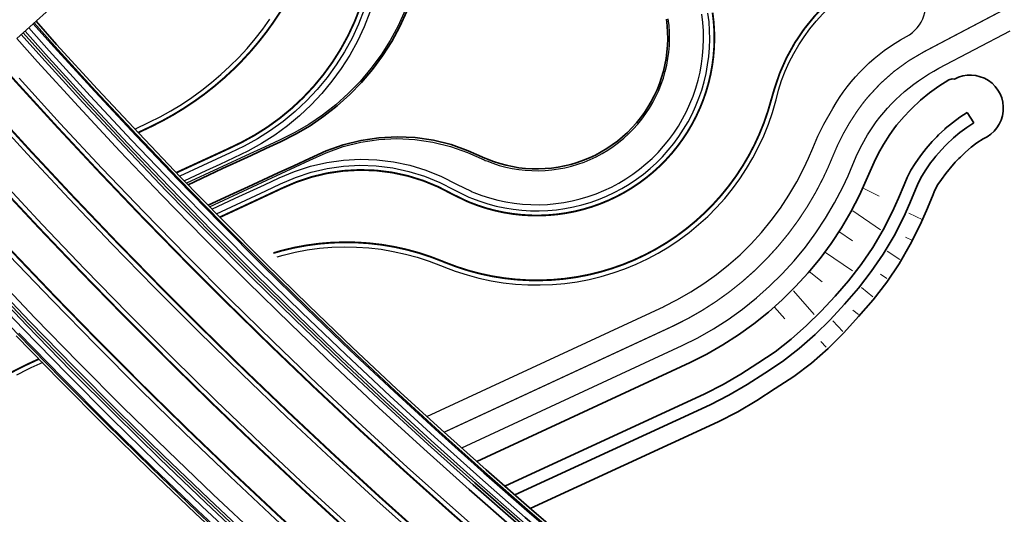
# Model space of a CAD drawing. Header units: metres. Extents: x 154839 to 161660, y 370737 to 378039.
# Tile 50 of 121: x 157340 to 157420, y 372642 to 372682. Entities that reach past the tile are written whole.
import ezdxf

# ---------------------------------------------------------------- set-up
doc = ezdxf.new("R2010")
doc.units = ezdxf.units.M
doc.linetypes.add('VW-3-3_STREEP', pattern=[6, 3, -3])
doc.linetypes.add('VW-FP2-1000', pattern=[3, 0.3, -2.7])
for name, color, linetype, lineweight in [('B-WE-GW-TALUDARCERING_WATER-G', 130, 'Continuous', 18), ('N-CO-BC-BETONVORM-G', 2, 'Continuous', 35), ('N-WE-BV-GELEIDECONSTRUCTIE_GELEIDERAIL_KUNSTWERK-G', 1, 'BV-GELEIDERAIL-K', 9), ('N-WE-BV-LEUNING-G', 1, 'BV-LEUNING', 9), ('N-WE-GW-GRONDWERK-G', 100, 'Continuous', 35), ('N-WE-GW-GRONDWERK_BERM-G', 100, 'Continuous', 35), ('N-WE-GW-WATERGANG-G', 130, 'Continuous', 35), ('N-WE-VH-VERHARDING_HALFVERHARDING_BERM-G', 252, 'Continuous', 35), ('N-WE-VH-VERHARDING_KANTVERHARDING-G', 210, 'Continuous', 30), ('N-WE-VW-MARKERING_LANGS_STREEP_30270_010-G', 7, 'VW-FP2-1000', 35), ('N-WE-VW-MARKERING_LANGS_STREEP_33_015-G', 7, 'VW-3-3_STREEP', 35), ('N-WE-VW-MARKERING_LANGS_STREEP_DOORGETROKKEN_015-G', 7, 'Continuous', 35), ('x-WE-SO-KLM-S-BS-Kritieke leidingen-001__nw ligging_waterleiding_wsdommel', 130, 'water', 35)]:
    doc.layers.add(name, color=color, linetype=linetype, lineweight=lineweight)
doc.linetypes.add('BV-GELEIDERAIL-K', pattern='A,2,-1,[170,NLCS.shx,S=0.5,R=0,X=0,Y=0],-1', length=4)
doc.linetypes.add('BV-LEUNING', pattern='A,1,[69,NLCS.shx,S=0.2,R=0,X=0,Y=0],1', length=2)
doc.linetypes.add('water', pattern='A,28,-5,[17,RTW.shx,S=1.25,R=0,X=0,Y=0],-5', length=38)

msp = doc.modelspace()

# ---------------------------------------------------------------- linework, layer by layer
at = {"layer": 'B-WE-GW-TALUDARCERING_WATER-G'}
for p, q in [((157408.697, 372668.301), (157409.938, 372667.692)), ((157407.799, 372666.497), (157410.059, 372664.955)), ((157413.463, 372665.755), (157412.335, 372666.307)), ((157406.663, 372664.833), (157407.793, 372664.062)), ((157412.645, 372664.087), (157412.082, 372664.363)), ((157405.527, 372663.169), (157407.775, 372661.635)), ((157411.609, 372662.547), (157410.596, 372663.238)), ((157404.274, 372661.592), (157405.321, 372660.744)), ((157410.562, 372661.013), (157410.055, 372661.358)), ((157409.439, 372659.535), (157408.508, 372660.288)), ((157403.006, 372660.026), (157404.672, 372658.102)), ((157401.482, 372658.707), (157402.315, 372657.745)), ((157408.271, 372658.091), (157407.805, 372658.468)), ((157407.002, 372656.74), (157406.201, 372657.581)), ((157405.656, 372655.459), (157405.226, 372655.912))]:
    msp.add_line(p, q, dxfattribs=at)
at = {"layer": 'N-CO-BC-BETONVORM-G', "flags": 128}
for points in [[(157341.723, 372681.836), (157343.386, 372679.972), (157346.687, 372676.355), (157350.029, 372672.776), (157353.41, 372669.233), (157356.831, 372665.728), (157360.29, 372662.262), (157363.787, 372658.834), (157367.322, 372655.445), (157370.895, 372652.095), (157374.505, 372648.786), (157378.151, 372645.517), (157381.833, 372642.288), (157385.551, 372639.101), (157389.305, 372635.955), (157393.092, 372632.851), (157396.915, 372629.79), (157400.771, 372626.771), (157404.66, 372623.795), (157408.582, 372620.862), (157412.536, 372617.973), (157416.523, 372615.129), (157420.54, 372612.329)], [(157341.126, 372681.303), (157342.792, 372679.436), (157346.099, 372675.813), (157349.447, 372672.226), (157352.835, 372668.677), (157356.261, 372665.166), (157359.727, 372661.693), (157363.23, 372658.259), (157366.772, 372654.864), (157370.351, 372651.509), (157373.967, 372648.193), (157377.62, 372644.918), (157381.309, 372641.684), (157385.034, 372638.491), (157388.794, 372635.339), (157392.589, 372632.23), (157396.418, 372629.163), (157400.281, 372626.138), (157404.177, 372623.157), (157408.106, 372620.219), (157412.068, 372617.325), (157416.062, 372614.475), (157420.086, 372611.67)], [(157341.499, 372681.636), (157343.163, 372679.771), (157346.467, 372676.152), (157349.811, 372672.57), (157353.194, 372669.025), (157356.617, 372665.517), (157360.078, 372662.048), (157363.578, 372658.618), (157367.116, 372655.227), (157370.691, 372651.875), (157374.303, 372648.564), (157377.952, 372645.292), (157381.637, 372642.062), (157385.357, 372638.872), (157389.113, 372635.724), (157392.904, 372632.618), (157396.728, 372629.555), (157400.587, 372626.533), (157404.479, 372623.556), (157408.404, 372620.621), (157412.361, 372617.73), (157416.35, 372614.884), (157420.37, 372612.081)], [(157340.529, 372680.77), (157342.198, 372678.9), (157345.512, 372675.27), (157348.865, 372671.677), (157352.259, 372668.122), (157355.692, 372664.604), (157359.163, 372661.125), (157362.673, 372657.685), (157366.222, 372654.284), (157369.807, 372650.922), (157373.43, 372647.601), (157377.09, 372644.32), (157380.785, 372641.079), (157384.517, 372637.881), (157388.284, 372634.723), (157392.085, 372631.608), (157395.921, 372628.535), (157399.791, 372625.505), (157403.695, 372622.519), (157407.631, 372619.575), (157411.6, 372616.676), (157415.6, 372613.821), (157419.633, 372611.011), (157423.696, 372608.245)], [(157340.678, 372680.903), (157342.346, 372679.034), (157345.659, 372675.406), (157349.011, 372671.815), (157352.403, 372668.261), (157355.834, 372664.745), (157359.304, 372661.267), (157362.813, 372657.828), (157366.359, 372654.429), (157369.943, 372651.069), (157373.564, 372647.749), (157377.222, 372644.469), (157380.916, 372641.231), (157384.646, 372638.033), (157388.411, 372634.877), (157392.211, 372631.764), (157396.045, 372628.692), (157399.914, 372625.664), (157403.815, 372622.678), (157407.75, 372619.736), (157411.717, 372616.838), (157415.716, 372613.985), (157419.746, 372611.176), (157423.807, 372608.411)], [(157337.739, 372661.175), (157341.25, 372657.497), (157344.801, 372653.858), (157348.393, 372650.258), (157352.025, 372646.699), (157355.696, 372643.18), (157359.405, 372639.702), (157363.153, 372636.266), (157366.939, 372632.871), (157370.763, 372629.519), (157374.624, 372626.21), (157378.521, 372622.943), (157382.454, 372619.72), (157386.423, 372616.541), (157390.426, 372613.406), (157394.465, 372610.316), (157398.537, 372607.271), (157402.643, 372604.272), (157406.782, 372601.318), (157410.954, 372598.41), (157415.158, 372595.549), (157419.393, 372592.735), (157423.659, 372589.968)], [(157337.157, 372660.626), (157340.674, 372656.941), (157344.232, 372653.296), (157347.83, 372649.69), (157351.468, 372646.124), (157355.145, 372642.599), (157358.861, 372639.115), (157362.616, 372635.673), (157366.409, 372632.273), (157370.239, 372628.915), (157374.106, 372625.599), (157378.01, 372622.327), (157381.95, 372619.099), (157385.926, 372615.914), (157389.937, 372612.774), (157393.982, 372609.678), (157398.062, 372606.628), (157402.175, 372603.623), (157406.321, 372600.664), (157410.5, 372597.752), (157414.711, 372594.885), (157418.954, 372592.066), (157423.228, 372589.295)], [(157337.594, 372661.038), (157341.106, 372657.358), (157344.659, 372653.717), (157348.252, 372650.116), (157351.885, 372646.555), (157355.558, 372643.035), (157359.269, 372639.555), (157363.019, 372636.118), (157366.807, 372632.722), (157370.632, 372629.368), (157374.494, 372626.057), (157378.393, 372622.789), (157382.328, 372619.565), (157386.298, 372616.384), (157390.304, 372613.248), (157394.344, 372610.157), (157398.418, 372607.11), (157402.526, 372604.11), (157406.667, 372601.155), (157410.841, 372598.246), (157415.046, 372595.383), (157419.283, 372592.568), (157423.551, 372589.8)], [(157340.099, 372656.386), (157343.663, 372652.734), (157347.267, 372649.122), (157350.911, 372645.55), (157354.595, 372642.019), (157358.317, 372638.529), (157362.079, 372635.08), (157365.878, 372631.674), (157369.715, 372628.31), (157373.589, 372624.989), (157377.5, 372621.711), (157381.447, 372618.477), (157385.429, 372615.287), (157389.447, 372612.141), (157393.499, 372609.04), (157397.586, 372605.985), (157401.707, 372602.975), (157405.86, 372600.01), (157410.046, 372597.093), (157414.265, 372594.222), (157418.515, 372591.398), (157422.796, 372588.621)], [(157340.315, 372656.594), (157343.876, 372652.944), (157347.478, 372649.335), (157351.12, 372645.765), (157354.801, 372642.236), (157358.521, 372638.749), (157362.28, 372635.303), (157366.077, 372631.899), (157369.911, 372628.537), (157373.783, 372625.218), (157377.691, 372621.942), (157381.635, 372618.71), (157385.615, 372615.522), (157389.631, 372612.378), (157393.68, 372609.28), (157397.764, 372606.226), (157401.882, 372603.218), (157406.033, 372600.256), (157410.217, 372597.34), (157414.432, 372594.471), (157418.68, 372591.648), (157422.958, 372588.874)]]:
    msp.add_lwpolyline(points, dxfattribs=at)
at = {"layer": 'N-WE-BV-GELEIDECONSTRUCTIE_GELEIDERAIL_KUNSTWERK-G', "flags": 128}
for points in [[(157340.827, 372681.036), (157342.495, 372679.168), (157345.806, 372675.541), (157349.156, 372671.952), (157352.547, 372668.4), (157355.976, 372664.885), (157359.445, 372661.409), (157362.952, 372657.972), (157366.497, 372654.574), (157370.079, 372651.215), (157373.699, 372647.897), (157377.355, 372644.619), (157381.047, 372641.382), (157384.775, 372638.186), (157388.539, 372635.031), (157392.337, 372631.919), (157396.17, 372628.849), (157400.036, 372625.822), (157403.936, 372622.838), (157407.869, 372619.897), (157411.834, 372617.001), (157415.831, 372614.148), (157419.86, 372611.34), (157423.919, 372608.577), (157428.009, 372605.86), (157432.129, 372603.188), (157436.278, 372600.562), (157440.457, 372597.982), (157444.663, 372595.449), (157448.898, 372592.962), (157453.16, 372590.523), (157457.448, 372588.131), (157461.763, 372585.788), (157466.104, 372583.492), (157470.47, 372581.245), (157474.861, 372579.046), (157479.276, 372576.896), (157483.715, 372574.795), (157488.176, 372572.744), (157492.66, 372570.743), (157497.167, 372568.791), (157501.694, 372566.89), (157506.242, 372565.039), (157510.811, 372563.239), (157515.399, 372561.489), (157520.007, 372559.791), (157524.635, 372558.143), (157529.288, 372556.54), (157533.964, 372554.978), (157538.661, 372553.45), (157543.377, 372551.953), (157548.11, 372550.481), (157552.859, 372549.03), (157557.622, 372547.593), (157562.397, 372546.165), (157567.183, 372544.742), (157571.976, 372543.319), (157576.77, 372541.896), (157581.566, 372540.47), (157586.362, 372539.042), (157591.158, 372537.611), (157595.954, 372536.176), (157600.75, 372534.734), (157605.499, 372533.306)], [(157328.815, 372670.316), (157330.544, 372668.38), (157333.975, 372664.621), (157337.448, 372660.901), (157340.962, 372657.219), (157344.517, 372653.577), (157348.112, 372649.974), (157351.746, 372646.411), (157355.42, 372642.89), (157359.133, 372639.409), (157362.885, 372635.969), (157366.674, 372632.572), (157370.501, 372629.217), (157374.365, 372625.904), (157378.265, 372622.635), (157382.202, 372619.409), (157386.174, 372616.228), (157390.181, 372613.09), (157394.223, 372609.997), (157398.299, 372606.95), (157402.409, 372603.947), (157406.552, 372600.991), (157410.727, 372598.081), (157414.934, 372595.217), (157419.173, 372592.401), (157423.443, 372589.631), (157427.744, 372586.91), (157432.074, 372584.236), (157436.434, 372581.61), (157440.823, 372579.033), (157445.24, 372576.505), (157449.685, 372574.027), (157454.158, 372571.598), (157458.657, 372569.218), (157463.182, 372566.889), (157467.732, 372564.61), (157472.308, 372562.382), (157476.908, 372560.205), (157481.533, 372558.079), (157486.18, 372556.005), (157490.85, 372553.982), (157495.543, 372552.011), (157500.257, 372550.093), (157504.992, 372548.227), (157509.747, 372546.414), (157514.523, 372544.654), (157519.315, 372542.947), (157524.117, 372541.293), (157528.926, 372539.686), (157533.738, 372538.121), (157538.554, 372536.593), (157543.369, 372535.095), (157548.183, 372533.623), (157552.994, 372532.172), (157557.8, 372530.735), (157562.6, 372529.308), (157567.393, 372527.885), (157572.185, 372526.462), (157576.975, 372525.038), (157581.763, 372523.613), (157586.549, 372522.185), (157591.333, 372520.753), (157596.114, 372519.316), (157600.846, 372517.893)]]:
    msp.add_lwpolyline(points, dxfattribs=at)
at = {"layer": 'N-WE-BV-LEUNING-G', "flags": 128}
for points in [[(157341.573, 372681.702), (157343.237, 372679.838), (157346.54, 372676.22), (157349.883, 372672.638), (157353.266, 372669.094), (157356.688, 372665.588), (157360.149, 372662.12), (157363.648, 372658.69), (157367.185, 372655.3), (157370.759, 372651.949), (157374.37, 372648.638), (157378.018, 372645.367), (157381.702, 372642.137), (157385.422, 372638.949), (157389.177, 372635.801), (157392.967, 372632.696), (157396.79, 372629.633), (157400.648, 372626.613), (157404.539, 372623.635), (157408.463, 372620.701), (157412.419, 372617.811), (157416.407, 372614.965), (157420.427, 372612.164), (157424.477, 372609.407), (157428.558, 372606.696), (157432.668, 372604.03), (157436.808, 372601.41), (157440.977, 372598.836), (157445.174, 372596.308), (157449.399, 372593.827), (157453.652, 372591.394), (157457.931, 372589.008), (157462.236, 372586.669), (157466.567, 372584.378), (157470.923, 372582.136), (157475.304, 372579.942), (157479.709, 372577.798), (157484.137, 372575.702), (157488.589, 372573.655), (157493.063, 372571.658), (157497.559, 372569.711), (157502.076, 372567.814), (157506.614, 372565.967), (157511.172, 372564.171), (157515.75, 372562.426), (157520.347, 372560.731), (157524.965, 372559.087), (157529.609, 372557.487), (157534.277, 372555.927), (157538.966, 372554.402), (157543.676, 372552.907), (157548.405, 372551.437), (157553.149, 372549.986), (157557.909, 372548.55), (157562.682, 372547.124), (157567.467, 372545.701), (157572.26, 372544.278), (157577.055, 372542.854), (157581.851, 372541.428), (157586.647, 372540), (157591.444, 372538.569), (157596.241, 372537.134), (157601.038, 372535.692), (157605.788, 372534.263)], [(157328.069, 372669.65), (157329.802, 372667.71), (157333.241, 372663.943), (157336.721, 372660.214), (157340.243, 372656.525), (157343.805, 372652.874), (157347.408, 372649.264), (157351.05, 372645.693), (157354.732, 372642.164), (157358.453, 372638.675), (157362.213, 372635.229), (157366.011, 372631.824), (157369.846, 372628.461), (157373.718, 372625.142), (157377.627, 372621.865), (157381.572, 372618.632), (157385.553, 372615.444), (157389.569, 372612.299), (157393.62, 372609.2), (157397.705, 372606.145), (157401.824, 372603.137), (157405.975, 372600.174), (157410.16, 372597.257), (157414.376, 372594.388), (157418.625, 372591.565), (157422.904, 372588.789), (157427.214, 372586.062), (157431.554, 372583.382), (157435.923, 372580.751), (157440.322, 372578.168), (157444.748, 372575.635), (157449.203, 372573.151), (157453.685, 372570.716), (157458.194, 372568.332), (157462.729, 372565.997), (157467.29, 372563.713), (157471.875, 372561.48), (157476.486, 372559.299), (157481.12, 372557.168), (157485.778, 372555.089), (157490.458, 372553.062), (157495.161, 372551.087), (157499.885, 372549.165), (157504.63, 372547.295), (157509.396, 372545.478), (157514.182, 372543.714), (157518.985, 372542.004), (157523.796, 372540.346), (157528.613, 372538.736), (157533.433, 372537.169), (157538.254, 372535.639), (157543.075, 372534.14), (157547.893, 372532.667), (157552.707, 372531.214), (157557.515, 372529.777), (157562.315, 372528.35), (157567.109, 372526.927), (157571.9, 372525.504), (157576.69, 372524.08), (157581.478, 372522.654), (157586.263, 372521.226), (157591.046, 372519.796), (157595.826, 372518.358), (157600.557, 372516.936)]]:
    msp.add_lwpolyline(points, dxfattribs=at)
at = {"layer": 'N-WE-GW-GRONDWERK-G', "flags": 128}
for points in [[(157371.729, 372682.671), (157371.156, 372681.418), (157370.5, 372680.208), (157369.762, 372679.046), (157368.948, 372677.938), (157368.061, 372676.89), (157367.106, 372675.906), (157366.089, 372674.991), (157365.014, 372674.149), (157363.887, 372673.384), (157362.716, 372672.698), (157361.506, 372672.094), (157360.299, 372671.531), (157359.114, 372670.983), (157357.951, 372670.442), (157356.803, 372669.909), (157355.668, 372669.381), (157354.015, 372668.613)], [(157355.644, 372666.944), (157357.702, 372667.898), (157358.889, 372668.448), (157360.091, 372669.005), (157361.315, 372669.571), (157362.567, 372670.15), (157363.855, 372670.745), (157365.188, 372671.346), (157366.574, 372671.842), (157368.003, 372672.2), (157369.46, 372672.417), (157370.933, 372672.492), (157372.406, 372672.423), (157373.866, 372672.21), (157375.298, 372671.856), (157376.689, 372671.364), (157378.033, 372670.757), (157378.122, 372670.719), (157378.241, 372670.67), (157378.736, 372670.483), (157379.241, 372670.321), (157379.753, 372670.184), (157380.271, 372670.073), (157380.794, 372669.989), (157381.321, 372669.93), (157381.85, 372669.898), (157382.38, 372669.892), (157382.909, 372669.912), (157383.437, 372669.96), (157383.962, 372670.033), (157384.482, 372670.133), (157384.997, 372670.258), (157385.505, 372670.409), (157386.005, 372670.586), (157386.495, 372670.787), (157386.975, 372671.012), (157387.443, 372671.261), (157387.898, 372671.533), (157388.338, 372671.827), (157388.764, 372672.143), (157389.173, 372672.48), (157389.564, 372672.837), (157389.938, 372673.213), (157390.292, 372673.608), (157390.626, 372674.019), (157390.939, 372674.447), (157391.23, 372674.89), (157391.498, 372675.346), (157391.744, 372675.816), (157391.966, 372676.297), (157392.163, 372676.789), (157392.336, 372677.29), (157392.483, 372677.799), (157392.605, 372678.315), (157392.701, 372678.836), (157392.77, 372679.362), (157392.813, 372679.89), (157392.83, 372680.42), (157392.821, 372680.949), (157392.784, 372681.478), (157392.722, 372682.004)]]:
    msp.add_lwpolyline(points, dxfattribs=at)
at = {"layer": 'N-WE-GW-GRONDWERK_BERM-G', "flags": 128}
msp.add_lwpolyline([(157342.797, 372682.809), (157340.156, 372680.437)], dxfattribs=at)
at = {"layer": 'N-WE-GW-WATERGANG-G'}
msp.add_line((157377.373, 372646.214), (157394.639, 372654.224), dxfattribs=at)
at = {"layer": 'N-WE-GW-WATERGANG-G', "flags": 128}
for points in [[(157394.632, 372654.221), (157394.642, 372654.225), (157395.99, 372654.905), (157397.3, 372655.655), (157398.57, 372656.471), (157399.796, 372657.352), (157400.974, 372658.296), (157402.102, 372659.3), (157403.176, 372660.361), (157404.193, 372661.476), (157405.152, 372662.643), (157406.048, 372663.858), (157406.88, 372665.118), (157407.645, 372666.419), (157408.342, 372667.758), (157408.79, 372668.722), (157409.203, 372669.702), (157409.524, 372670.446), (157409.885, 372671.171), (157410.284, 372671.875), (157410.792, 372672.663), (157411.128, 372673.128), (157411.349, 372673.417), (157411.952, 372674.134), (157412.409, 372674.623), (157412.599, 372674.813), (157413.225, 372675.397), (157413.286, 372675.45), (157414.013, 372676.043), (157414.774, 372676.589), (157415.569, 372677.087), (157415.843, 372677.176), (157416.022, 372677.163)], [(157379.637, 372644.214), (157395.837, 372651.695), (157397.314, 372652.442), (157398.741, 372653.28), (157400.132, 372654.175), (157401.515, 372655.088), (157402.825, 372656.105), (157404.069, 372657.202), (157405.256, 372658.362), (157406.381, 372659.583), (157407.469, 372660.838), (157408.479, 372662.16), (157409.424, 372663.531), (157410.272, 372664.964), (157411.023, 372666.451), (157411.508, 372667.518), (157411.958, 372668.601), (157412.214, 372669.198), (157412.509, 372669.776), (157412.849, 372670.329), (157413.281, 372670.942), (157413.559, 372671.306), (157413.741, 372671.532), (157414.23, 372672.096), (157414.596, 372672.483), (157414.747, 372672.635), (157415.241, 372673.104), (157415.289, 372673.147), (157415.861, 372673.628), (157416.462, 372674.074), (157417.048, 372674.455)], [(157380.46, 372643.493), (157396.265, 372650.79), (157397.788, 372651.561), (157399.26, 372652.425), (157400.694, 372653.348), (157402.12, 372654.291), (157403.47, 372655.341), (157404.753, 372656.472), (157405.977, 372657.669), (157407.137, 372658.928), (157408.258, 372660.224), (157409.299, 372661.587), (157410.273, 372663.001), (157411.147, 372664.48), (157411.922, 372666.012), (157412.422, 372667.113), (157412.886, 372668.229), (157413.121, 372668.777), (157413.393, 372669.307), (157413.705, 372669.813), (157414.104, 372670.373), (157414.359, 372670.707), (157414.526, 372670.913), (157414.976, 372671.429), (157415.311, 372671.784), (157415.449, 372671.923), (157415.902, 372672.353), (157415.946, 372672.393), (157416.469, 372672.834), (157417.019, 372673.243), (157417.594, 372673.618)], [(157381.71, 372642.397), (157396.913, 372649.419), (157398.504, 372650.23), (157400.032, 372651.152), (157401.534, 372652.114), (157403.036, 372653.084), (157404.462, 372654.166), (157405.802, 372655.354), (157407.075, 372656.613), (157408.273, 372657.945), (157409.463, 372659.286), (157410.558, 372660.708), (157411.557, 372662.2), (157412.447, 372663.76), (157413.245, 372665.367), (157413.765, 372666.518), (157414.253, 372667.683), (157414.456, 372668.157), (157414.696, 372668.614), (157414.983, 372669.043), (157415.346, 372669.514), (157415.567, 372669.801), (157415.712, 372669.978), (157416.1, 372670.423), (157416.388, 372670.729), (157416.507, 372670.85), (157416.895, 372671.223), (157416.933, 372671.257), (157417.382, 372671.642), (157417.853, 372671.999), (157418.347, 372672.327)]]:
    msp.add_lwpolyline(points, dxfattribs=at)
at = {"layer": 'N-WE-GW-WATERGANG-G'}
msp.add_arc((157417.297, 372674.799), 2.686, 293.01136, 118.33713, dxfattribs=at)
at = {"layer": 'N-WE-VH-VERHARDING_HALFVERHARDING_BERM-G', "flags": 128}
for points in [[(157340.156, 372680.437), (157341.827, 372678.565), (157345.144, 372674.931), (157348.502, 372671.334), (157351.899, 372667.775), (157355.336, 372664.253), (157358.811, 372660.77), (157362.325, 372657.326), (157365.878, 372653.921), (157369.467, 372650.555), (157373.094, 372647.23), (157376.758, 372643.945), (157380.458, 372640.702), (157384.193, 372637.499), (157387.965, 372634.338), (157391.771, 372631.22), (157395.611, 372628.143), (157399.485, 372625.11), (157403.393, 372622.12), (157407.334, 372619.173), (157411.307, 372616.271), (157415.312, 372613.413), (157419.349, 372610.599), (157423.417, 372607.831)], [(157338.103, 372661.518), (157341.61, 372657.844), (157345.157, 372654.209), (157348.745, 372650.613), (157352.373, 372647.058), (157356.04, 372643.543), (157359.745, 372640.069), (157363.489, 372636.636), (157367.271, 372633.245), (157371.091, 372629.897), (157374.947, 372626.591), (157378.84, 372623.328), (157382.769, 372620.109), (157386.733, 372616.933), (157390.732, 372613.802), (157394.766, 372610.715), (157398.834, 372607.673), (157402.936, 372604.677), (157407.07, 372601.727), (157411.238, 372598.822), (157415.437, 372595.964), (157419.667, 372593.153), (157423.929, 372590.389)]]:
    msp.add_lwpolyline(points, dxfattribs=at)
at = {"layer": 'N-WE-VH-VERHARDING_KANTVERHARDING-G'}
for p, q in [((157373.339, 372649.855), (157392.534, 372658.76)), ((157376.158, 372647.304), (157394.007, 372655.585))]:
    msp.add_line(p, q, dxfattribs=at)
at = {"layer": 'N-WE-VH-VERHARDING_KANTVERHARDING-G', "flags": 128}
for points in [[(157392.49, 372658.739), (157392.506, 372658.746), (157393.621, 372659.309), (157394.706, 372659.929), (157395.758, 372660.605), (157396.773, 372661.335), (157397.748, 372662.116), (157398.682, 372662.947), (157399.571, 372663.826), (157400.413, 372664.749), (157401.206, 372665.715), (157401.948, 372666.721), (157402.637, 372667.764), (157403.271, 372668.841), (157403.848, 372669.95), (157404.219, 372670.748), (157404.561, 372671.559), (157404.989, 372672.55), (157405.469, 372673.517), (157406.179, 372674.771, -0.141656), (157412.138, 372680.594, 0.39729), (157413.441, 372684.5), (157412.306, 372686.947)], [(157361.225, 372662.773), (157361.704, 372662.912), (157362.677, 372663.144), (157363.66, 372663.327), (157364.651, 372663.46), (157365.647, 372663.543), (157366.646, 372663.577), (157367.646, 372663.561), (157368.644, 372663.495), (157369.637, 372663.379), (157370.623, 372663.213), (157371.6, 372662.999), (157372.564, 372662.736), (157373.515, 372662.425), (157374.448, 372662.067), (157374.526, 372662.034), (157374.702, 372661.962), (157375.638, 372661.609), (157376.59, 372661.303), (157377.556, 372661.045), (157378.533, 372660.835), (157379.52, 372660.675), (157380.514, 372660.565), (157381.512, 372660.504), (157382.512, 372660.493), (157383.511, 372660.532), (157384.507, 372660.621), (157385.497, 372660.759), (157386.479, 372660.947), (157387.451, 372661.184), (157388.409, 372661.469), (157389.352, 372661.802), (157390.277, 372662.181), (157391.182, 372662.606), (157392.065, 372663.076), (157392.923, 372663.589), (157393.755, 372664.145), (157394.557, 372664.741), (157395.329, 372665.377), (157396.068, 372666.05), (157396.772, 372666.76), (157397.44, 372667.504), (157398.07, 372668.28), (157398.661, 372669.087), (157399.21, 372669.923), (157399.717, 372670.785), (157400.181, 372671.671), (157400.599, 372672.579), (157400.971, 372673.507), (157401.297, 372674.452), (157401.575, 372675.413), (157401.592, 372675.486, -0.217004), (157409.207, 372685.316)], [(157393.989, 372655.576), (157394.001, 372655.581), (157395.279, 372656.226), (157396.522, 372656.937), (157397.726, 372657.711), (157398.889, 372658.547), (157400.006, 372659.442), (157401.076, 372660.394), (157402.094, 372661.4), (157403.059, 372662.458), (157403.968, 372663.564), (157404.818, 372664.717), (157405.607, 372665.911), (157406.333, 372667.145), (157406.994, 372668.416), (157407.419, 372669.33), (157407.811, 372670.259), (157408.163, 372671.077), (157408.56, 372671.875), (157408.999, 372672.65), (157409.159, 372672.897, -0.128907), (157414.774, 372678.032), (157420.545, 372681.068)]]:
    msp.add_lwpolyline(points, format="xyb", dxfattribs=at)
for points in [[(157368.282, 372682.785), (157367.82, 372681.616), (157367.286, 372680.477), (157366.68, 372679.372), (157366.006, 372678.308), (157365.265, 372677.287), (157364.462, 372676.316), (157363.6, 372675.398), (157362.683, 372674.537), (157361.716, 372673.736), (157360.701, 372672.999), (157359.645, 372672.328), (157358.552, 372671.726), (157357.433, 372671.187), (157356.32, 372670.669), (157355.215, 372670.16), (157353.348, 372669.298)], [(157371.591, 372682.73), (157371.021, 372681.483), (157370.367, 372680.278), (157369.632, 372679.121), (157368.821, 372678.018), (157367.938, 372676.975), (157366.986, 372675.996), (157365.972, 372675.085), (157364.901, 372674.248), (157363.779, 372673.487), (157362.611, 372672.806), (157361.406, 372672.206), (157360.204, 372671.647), (157359.023, 372671.102), (157353.904, 372668.727)], [(157349.712, 372673.115), (157350.868, 372673.66), (157351.761, 372674.11), (157352.635, 372674.595), (157353.489, 372675.115), (157354.321, 372675.669), (157355.131, 372676.256), (157355.917, 372676.874), (157356.677, 372677.524), (157357.411, 372678.203), (157358.117, 372678.911), (157358.794, 372679.647), (157359.441, 372680.409), (157360.057, 372681.197), (157360.642, 372682.008)], [(157368.733, 372682.57), (157368.263, 372681.383), (157367.719, 372680.227), (157367.103, 372679.105), (157366.417, 372678.024), (157365.665, 372676.987), (157364.85, 372676), (157363.975, 372675.067), (157363.045, 372674.191), (157362.063, 372673.376), (157361.034, 372672.625), (157359.962, 372671.942), (157358.854, 372671.327), (157357.718, 372670.777), (157356.588, 372670.247), (157355.466, 372669.728), (157353.718, 372668.918)], [(157355.755, 372666.83), (157363.872, 372670.596), (157365.197, 372671.197), (157366.575, 372671.692), (157367.997, 372672.05), (157369.447, 372672.268), (157370.912, 372672.343), (157372.378, 372672.275), (157373.83, 372672.064), (157375.255, 372671.712), (157376.639, 372671.222), (157377.976, 372670.618), (157378.064, 372670.581), (157378.184, 372670.531), (157378.687, 372670.342), (157379.199, 372670.177), (157379.718, 372670.039), (157380.243, 372669.926), (157380.774, 372669.84), (157381.308, 372669.78), (157381.844, 372669.748), (157382.382, 372669.742), (157382.919, 372669.763), (157383.454, 372669.811), (157383.986, 372669.885), (157384.514, 372669.986), (157385.036, 372670.113), (157385.552, 372670.267), (157386.058, 372670.445), (157386.556, 372670.649), (157387.042, 372670.878), (157387.517, 372671.13), (157387.978, 372671.406), (157388.425, 372671.705), (157388.856, 372672.025), (157389.271, 372672.367), (157389.668, 372672.729), (157390.047, 372673.11), (157390.406, 372673.51), (157390.744, 372673.928), (157391.062, 372674.361), (157391.357, 372674.81), (157391.63, 372675.274), (157391.879, 372675.75), (157392.104, 372676.238), (157392.304, 372676.737), (157392.479, 372677.245), (157392.628, 372677.761), (157392.752, 372678.284), (157392.849, 372678.813), (157392.919, 372679.346), (157392.963, 372679.881), (157392.98, 372680.419), (157392.97, 372680.956), (157392.934, 372681.492), (157392.87, 372682.026)], [(157355.94, 372666.641), (157357.843, 372667.522), (157359.012, 372668.061), (157360.197, 372668.607), (157361.402, 372669.163), (157362.641, 372669.688), (157363.925, 372670.11), (157365.243, 372670.417), (157366.585, 372670.608), (157367.94, 372670.681), (157369.297, 372670.633), (157370.645, 372670.467), (157371.972, 372670.182), (157373.269, 372669.782), (157374.523, 372669.27), (157375.727, 372668.654), (157376.927, 372668.076), (157377.012, 372668.04), (157377.149, 372667.984), (157377.78, 372667.745), (157378.423, 372667.539), (157379.075, 372667.365), (157379.735, 372667.223), (157380.401, 372667.115), (157381.072, 372667.041), (157381.746, 372666.999), (157382.421, 372666.992), (157383.095, 372667.018), (157383.767, 372667.078), (157384.436, 372667.172), (157385.099, 372667.299), (157385.754, 372667.459), (157386.401, 372667.651), (157387.038, 372667.876), (157387.662, 372668.132), (157388.273, 372668.419), (157388.869, 372668.736), (157389.448, 372669.082), (157390.009, 372669.457), (157390.551, 372669.86), (157391.072, 372670.289), (157391.571, 372670.743), (157392.046, 372671.222), (157392.497, 372671.725), (157392.922, 372672.249), (157393.321, 372672.793), (157393.692, 372673.357), (157394.034, 372673.939), (157394.347, 372674.537), (157394.629, 372675.15), (157394.881, 372675.777), (157395.1, 372676.415), (157395.288, 372677.063), (157395.443, 372677.72), (157395.565, 372678.384), (157395.654, 372679.053), (157395.709, 372679.725), (157395.73, 372680.4), (157395.718, 372681.075), (157395.672, 372681.748), (157395.592, 372682.418)], [(157356.31, 372666.261), (157360.325, 372668.123), (157361.505, 372668.674), (157362.72, 372669.195), (157363.979, 372669.613), (157365.272, 372669.918), (157366.589, 372670.108), (157367.919, 372670.181), (157369.252, 372670.135), (157370.575, 372669.972), (157371.877, 372669.691), (157373.149, 372669.296), (157374.38, 372668.791), (157375.56, 372668.183), (157376.737, 372667.614), (157376.821, 372667.578), (157376.961, 372667.52), (157377.616, 372667.273), (157378.282, 372667.059), (157378.958, 372666.879), (157379.643, 372666.732), (157380.333, 372666.62), (157381.029, 372666.542), (157381.728, 372666.5), (157382.428, 372666.492), (157383.127, 372666.519), (157383.824, 372666.582), (157384.517, 372666.679), (157385.205, 372666.81), (157385.885, 372666.976), (157386.556, 372667.176), (157387.216, 372667.408), (157387.863, 372667.674), (157388.497, 372667.971), (157389.115, 372668.3), (157389.715, 372668.66), (157390.297, 372669.048), (157390.859, 372669.466), (157391.399, 372669.911), (157391.917, 372670.382), (157392.41, 372670.879), (157392.877, 372671.4), (157393.318, 372671.943), (157393.732, 372672.508), (157394.116, 372673.093), (157394.471, 372673.696), (157394.796, 372674.317), (157395.088, 372674.952), (157395.349, 372675.602), (157395.577, 372676.264), (157395.772, 372676.936), (157395.932, 372677.617), (157396.059, 372678.306), (157396.151, 372679), (157396.208, 372679.697), (157396.23, 372680.397), (157396.217, 372681.097), (157396.17, 372681.795), (157396.087, 372682.49)], [(157340.342, 372677.225), (157343.675, 372673.574), (157347.047, 372669.961), (157350.46, 372666.386), (157353.912, 372662.848), (157357.404, 372659.35), (157360.934, 372655.89), (157364.502, 372652.469), (157368.108, 372649.089), (157371.751, 372645.749), (157375.431, 372642.449), (157379.148, 372639.191), (157382.9, 372635.974), (157386.688, 372632.798), (157390.512, 372629.666), (157394.369, 372626.576), (157398.261, 372623.529), (157402.186, 372620.525), (157406.145, 372617.565), (157410.136, 372614.649), (157414.16, 372611.778), (157418.215, 372608.952), (157422.301, 372606.171)], [(157420.264, 372603.142), (157416.144, 372605.946), (157412.056, 372608.795), (157408, 372611.69), (157403.976, 372614.63), (157399.985, 372617.614), (157396.027, 372620.642), (157392.103, 372623.714), (157388.214, 372626.83), (157384.359, 372629.988), (157380.54, 372633.189), (157376.757, 372636.433), (157373.01, 372639.718), (157369.299, 372643.044), (157365.626, 372646.412), (157361.991, 372649.82), (157358.393, 372653.269), (157354.834, 372656.757), (157351.314, 372660.285), (157347.834, 372663.851), (157344.393, 372667.456), (157340.993, 372671.099), (157337.633, 372674.779)], [(157338.788, 372669.064), (157342.211, 372665.397), (157345.675, 372661.768), (157349.179, 372658.177), (157352.722, 372654.626), (157356.305, 372651.115), (157359.927, 372647.643), (157363.586, 372644.212), (157367.284, 372640.822), (157371.019, 372637.473), (157374.792, 372634.166), (157378.6, 372630.901), (157382.445, 372627.678), (157386.325, 372624.499), (157390.241, 372621.362), (157394.191, 372618.27), (157398.175, 372615.221), (157402.192, 372612.217), (157406.243, 372609.258), (157410.327, 372606.344), (157414.442, 372603.475), (157418.59, 372600.653), (157422.768, 372597.876)], [(157339.557, 372662.891), (157343.049, 372659.233), (157346.581, 372655.614), (157350.153, 372652.034), (157353.765, 372648.494), (157357.415, 372644.994), (157361.105, 372641.535), (157364.833, 372638.118), (157368.598, 372634.742), (157372.401, 372631.408), (157376.24, 372628.117), (157380.116, 372624.868), (157384.028, 372621.663), (157387.975, 372618.501), (157391.957, 372615.383), (157395.973, 372612.31), (157400.023, 372609.282), (157404.107, 372606.299), (157408.223, 372603.361), (157412.372, 372600.469), (157416.553, 372597.624), (157420.765, 372594.825)], [(157342.258, 372654.23), (157341.306, 372653.789), (157341.022, 372653.655), (157340.129, 372653.205)]]:
    msp.add_lwpolyline(points, dxfattribs=at)
at = {"layer": 'N-WE-VW-MARKERING_LANGS_STREEP_30270_010-G', "const_width": 0.1, "flags": 128}
msp.add_lwpolyline([(157374.74, 372648.575), (157393.211, 372657.144), (157393.253, 372657.163), (157394.451, 372657.767), (157395.615, 372658.433), (157396.742, 372659.158), (157397.831, 372659.941), (157398.878, 372660.779), (157399.879, 372661.67), (157400.833, 372662.613), (157401.737, 372663.603), (157402.588, 372664.639), (157403.384, 372665.718), (157404.123, 372666.837), (157404.802, 372667.993), (157405.418, 372669.176), (157405.819, 372670.039), (157406.171, 372670.873), (157406.273, 372671.112), (157406.576, 372671.814), (157407.015, 372672.696), (157407.5, 372673.553), (157408.119, 372674.511), (157408.527, 372675.077), (157408.797, 372675.428), (157409.06, 372675.742, -0.097255), (157413.562, 372679.369), (157415.881, 372680.591), (157419.731, 372682.617), (157424.233, 372684.984), (157428.65, 372687.308), (157433.181, 372689.465), (157488.157, 372714.969, 0.121147), (157506.14, 372729.377), (157506.53, 372729.886)], format="xyb", dxfattribs=at)
at = {"layer": 'N-WE-VW-MARKERING_LANGS_STREEP_33_015-G', "const_width": 0.15, "flags": 128}
for points in [[(157215.551, 372998.76), (157215.55, 372994.863), (157215.556, 372989.854), (157215.573, 372984.841), (157215.608, 372979.821), (157215.666, 372974.797), (157215.753, 372969.768), (157215.874, 372964.735), (157216.035, 372959.697), (157216.242, 372954.655), (157216.5, 372949.611), (157216.814, 372944.567), (157217.183, 372939.528), (157217.609, 372934.493), (157218.09, 372929.463), (157218.628, 372924.438), (157219.221, 372919.42), (157219.87, 372914.409), (157220.574, 372909.406), (157221.334, 372904.41), (157222.15, 372899.423), (157223.02, 372894.446), (157223.947, 372889.478), (157224.928, 372884.522), (157225.964, 372879.576), (157227.055, 372874.642), (157228.201, 372869.721), (157229.402, 372864.812), (157230.657, 372859.918), (157231.966, 372855.037), (157233.329, 372850.172), (157234.747, 372845.321), (157236.218, 372840.487), (157237.743, 372835.67), (157239.321, 372830.87), (157240.953, 372826.087), (157242.637, 372821.323), (157244.374, 372816.578), (157246.164, 372811.853), (157248.007, 372807.148), (157249.901, 372802.463), (157251.848, 372797.8), (157253.846, 372793.159), (157255.895, 372788.54), (157257.996, 372783.945), (157260.148, 372779.373), (157262.35, 372774.825), (157264.603, 372770.302), (157266.906, 372765.804), (157269.259, 372761.332), (157271.661, 372756.887), (157274.113, 372752.468), (157276.613, 372748.077), (157279.162, 372743.714), (157281.76, 372739.38), (157284.405, 372735.075), (157287.098, 372730.799), (157289.838, 372726.554), (157292.626, 372722.339), (157295.46, 372718.156), (157298.34, 372714.004), (157301.267, 372709.885), (157304.239, 372705.798), (157307.256, 372701.744), (157310.318, 372697.725), (157313.424, 372693.74), (157316.575, 372689.789), (157319.769, 372685.874), (157323.007, 372681.994), (157326.287, 372678.151), (157329.61, 372674.344), (157331.259, 372672.497), (157331.599, 372672.116), (157332.975, 372670.574), (157336.382, 372666.842), (157339.83, 372663.149), (157343.319, 372659.493), (157346.848, 372655.877), (157350.417, 372652.3), (157354.026, 372648.763), (157357.673, 372645.266), (157361.36, 372641.81), (157365.084, 372638.396), (157368.847, 372635.023), (157372.646, 372631.691), (157376.483, 372628.403), (157380.355, 372625.157), (157384.264, 372621.954), (157388.207, 372618.795), (157392.186, 372615.68), (157396.199, 372612.609), (157400.246, 372609.583), (157404.326, 372606.603), (157408.439, 372603.667), (157412.585, 372600.778), (157416.762, 372597.935), (157420.971, 372595.139), (157425.21, 372592.389), (157429.48, 372589.687), (157433.779, 372587.032), (157438.108, 372584.425), (157442.466, 372581.867), (157446.851, 372579.357), (157451.264, 372576.896), (157455.705, 372574.484), (157460.172, 372572.122), (157464.664, 372569.809), (157469.183, 372567.547), (157473.726, 372565.334), (157478.293, 372563.173), (157482.884, 372561.062), (157487.498, 372559.003), (157492.135, 372556.994), (157496.794, 372555.038), (157501.474, 372553.133), (157506.176, 372551.281), (157510.897, 372549.481), (157515.638, 372547.733), (157520.397, 372546.038), (157525.169, 372544.395), (157529.95, 372542.797), (157534.74, 372541.239), (157539.535, 372539.717), (157544.334, 372538.225), (157549.134, 372536.757), (157553.936, 372535.309), (157558.735, 372533.874), (157563.532, 372532.448), (157568.325, 372531.025), (157573.118, 372529.602), (157577.909, 372528.177), (157582.699, 372526.751), (157587.487, 372525.323), (157592.273, 372523.891), (157597.057, 372522.452), (157601.792, 372521.028), (157601.84, 372521.014), (157606.62, 372519.568), (157611.397, 372518.115), (157616.172, 372516.655), (157620.943, 372515.188), (157625.71, 372513.712), (157630.474, 372512.227), (157635.235, 372510.732), (157639.991, 372509.226), (157644.742, 372507.709), (157649.489, 372506.18), (157654.231, 372504.638), (157658.968, 372503.082), (157663.699, 372501.512), (157668.424, 372499.927), (157673.144, 372498.326), (157677.857, 372496.708), (157682.563, 372495.074), (157687.262, 372493.421), (157691.954, 372491.75), (157696.638, 372490.06), (157701.315, 372488.35), (157705.986, 372486.62), (157710.648, 372484.872), (157715.304, 372483.103), (157719.952, 372481.316), (157724.593, 372479.509), (157729.226, 372477.682), (157733.852, 372475.837), (157738.469, 372473.972), (157743.079, 372472.088), (157747.681, 372470.185), (157752.276, 372468.262), (157756.862, 372466.321), (157761.439, 372464.36), (157766.009, 372462.38), (157770.571, 372460.382), (157775.124, 372458.364), (157779.668, 372456.327), (157784.204, 372454.272), (157788.732, 372452.197), (157793.251, 372450.104), (157797.761, 372447.992), (157802.262, 372445.861), (157806.754, 372443.711), (157811.237, 372441.543), (157815.712, 372439.356), (157820.177, 372437.15), (157821.512, 372436.484)], [(157225.406, 372965.603), (157225.42, 372965), (157225.579, 372960.043), (157225.782, 372955.093), (157226.035, 372950.15), (157226.342, 372945.213), (157226.704, 372940.279), (157227.12, 372935.35), (157227.592, 372930.426), (157228.118, 372925.507), (157228.698, 372920.594), (157229.334, 372915.688), (157230.023, 372910.79), (157230.767, 372905.899), (157231.566, 372901.017), (157232.418, 372896.144), (157233.325, 372891.281), (157234.286, 372886.428), (157235.3, 372881.586), (157236.368, 372876.756), (157237.49, 372871.938), (157238.666, 372867.133), (157239.894, 372862.341), (157241.176, 372857.563), (157242.511, 372852.799), (157243.898, 372848.051), (157245.339, 372843.319), (157246.831, 372838.602), (157248.377, 372833.903), (157249.974, 372829.221), (157251.623, 372824.557), (157253.324, 372819.912), (157255.076, 372815.285), (157256.88, 372810.679), (157258.735, 372806.093), (157260.64, 372801.528), (157262.596, 372796.984), (157264.603, 372792.462), (157266.66, 372787.963), (157268.766, 372783.487), (157270.922, 372779.035), (157273.128, 372774.607), (157275.382, 372770.204), (157277.686, 372765.826), (157280.037, 372761.473), (157282.438, 372757.148), (157284.885, 372752.849), (157287.381, 372748.578), (157289.924, 372744.334), (157292.514, 372740.12), (157295.15, 372735.934), (157297.833, 372731.778), (157300.562, 372727.651), (157303.337, 372723.556), (157306.156, 372719.491), (157309.021, 372715.458), (157311.931, 372711.457), (157314.885, 372707.489), (157317.882, 372703.554), (157320.924, 372699.652), (157324.008, 372695.785), (157327.135, 372691.952), (157330.305, 372688.154), (157333.516, 372684.391), (157336.77, 372680.664), (157338.384, 372678.856), (157338.717, 372678.483), (157340.064, 372676.974), (157343.399, 372673.32), (157346.775, 372669.704), (157350.19, 372666.125), (157353.645, 372662.585), (157357.14, 372659.083), (157360.673, 372655.62), (157364.244, 372652.197), (157367.853, 372648.814), (157371.499, 372645.471), (157375.182, 372642.168), (157378.902, 372638.907), (157382.658, 372635.688), (157386.449, 372632.51), (157390.275, 372629.374), (157394.136, 372626.282), (157398.032, 372623.232), (157401.96, 372620.226), (157405.922, 372617.263), (157409.917, 372614.345), (157413.943, 372611.472), (157418.002, 372608.643), (157422.091, 372605.86), (157426.212, 372603.122), (157430.362, 372600.43), (157434.542, 372597.785), (157438.751, 372595.186), (157442.989, 372592.634), (157447.255, 372590.129), (157451.549, 372587.672), (157455.869, 372585.262), (157460.216, 372582.901), (157464.589, 372580.588), (157468.988, 372578.324), (157473.411, 372576.109), (157477.859, 372573.944), (157482.33, 372571.828), (157486.825, 372569.761), (157491.342, 372567.745), (157495.882, 372565.779), (157500.443, 372563.863), (157505.025, 372561.999), (157509.627, 372560.185), (157514.25, 372558.423), (157518.891, 372556.712), (157523.553, 372555.052), (157528.236, 372553.439), (157532.939, 372551.867), (157537.659, 372550.332), (157542.396, 372548.829), (157547.146, 372547.352), (157551.908, 372545.896), (157556.681, 372544.456), (157561.462, 372543.027), (157566.25, 372541.603), (157571.044, 372540.18), (157575.838, 372538.756), (157580.632, 372537.331), (157585.426, 372535.903), (157590.22, 372534.473), (157595.014, 372533.039), (157599.807, 372531.598), (157604.552, 372530.171), (157604.6, 372530.156), (157609.392, 372528.706), (157614.182, 372527.25), (157618.971, 372525.786), (157623.758, 372524.314), (157628.543, 372522.832), (157633.326, 372521.341), (157638.106, 372519.84), (157642.884, 372518.328), (157647.659, 372516.803), (157652.43, 372515.266), (157657.198, 372513.715), (157661.962, 372512.151), (157666.721, 372510.571), (157671.477, 372508.976), (157676.227, 372507.364), (157680.973, 372505.735), (157685.713, 372504.089), (157690.448, 372502.424), (157695.176, 372500.74), (157699.898, 372499.036), (157704.613, 372497.312), (157709.32, 372495.569), (157714.021, 372493.806), (157718.713, 372492.024), (157723.399, 372490.222), (157728.077, 372488.401), (157732.747, 372486.56), (157737.409, 372484.699), (157742.064, 372482.82), (157746.711, 372480.921), (157751.35, 372479.002), (157755.98, 372477.064), (157760.603, 372475.107), (157765.218, 372473.131), (157769.824, 372471.136), (157774.422, 372469.121), (157779.011, 372467.087), (157783.592, 372465.034), (157788.164, 372462.962), (157792.728, 372460.871), (157797.283, 372458.761), (157801.829, 372456.632), (157806.366, 372454.484), (157810.894, 372452.317), (157815.413, 372450.132), (157819.923, 372447.927), (157824.424, 372445.704), (157828.915, 372443.462), (157833.398, 372441.201), (157837.87, 372438.922), (157842.333, 372436.624), (157846.787, 372434.308), (157851.23, 372431.973), (157855.664, 372429.619), (157860.088, 372427.247), (157864.503, 372424.857), (157868.907, 372422.448), (157873.301, 372420.021), (157877.685, 372417.575), (157882.059, 372415.112), (157886.422, 372412.63), (157890.775, 372410.13), (157895.118, 372407.612), (157898.583, 372405.574)], [(157370.132, 372695.948), (157369.253, 372695.213), (157368.534, 372694.546), (157367.848, 372693.843), (157367.199, 372693.108), (157366.587, 372692.341), (157366.015, 372691.544), (157365.482, 372690.72), (157364.992, 372689.87), (157364.545, 372688.997), (157364.142, 372688.102), (157363.84, 372687.341), (157363.777, 372687.173), (157363.397, 372686.232), (157362.979, 372685.307), (157362.525, 372684.399), (157362.035, 372683.51), (157361.51, 372682.642), (157360.95, 372681.795), (157360.357, 372680.971), (157359.732, 372680.172), (157359.075, 372679.398), (157358.388, 372678.652), (157357.671, 372677.933), (157356.926, 372677.243), (157356.155, 372676.584), (157355.357, 372675.956), (157354.535, 372675.361), (157353.69, 372674.799), (157352.823, 372674.271), (157351.936, 372673.778), (157351.03, 372673.321), (157349.981, 372672.827)]]:
    msp.add_lwpolyline(points, dxfattribs=at)
msp.add_lwpolyline([(157360.92, 372663.074), (157361.608, 372663.275), (157362.599, 372663.511), (157363.6, 372663.697), (157364.61, 372663.833), (157365.625, 372663.918), (157366.643, 372663.952), (157367.662, 372663.936), (157368.678, 372663.868), (157369.69, 372663.75), (157370.694, 372663.581), (157371.689, 372663.363), (157372.672, 372663.095), (157373.64, 372662.778), (157374.591, 372662.413), (157374.669, 372662.381), (157374.843, 372662.309), (157375.761, 372661.963), (157376.695, 372661.662), (157377.643, 372661.409), (157378.603, 372661.204), (157379.571, 372661.047), (157380.546, 372660.938), (157381.526, 372660.878), (157382.507, 372660.868), (157383.487, 372660.906), (157384.464, 372660.993), (157385.436, 372661.129), (157386.4, 372661.314), (157387.353, 372661.546), (157388.293, 372661.826), (157389.219, 372662.152), (157390.127, 372662.524), (157391.015, 372662.941), (157391.881, 372663.402), (157392.723, 372663.906), (157393.539, 372664.451), (157394.326, 372665.036), (157395.083, 372665.66), (157395.808, 372666.321), (157396.5, 372667.017), (157397.155, 372667.747), (157397.773, 372668.509), (157398.353, 372669.301), (157398.892, 372670.121), (157399.389, 372670.967), (157399.844, 372671.836), (157400.255, 372672.727), (157400.62, 372673.638), (157400.94, 372674.565), (157401.45, 372676.33, -0.20395), (157409.06, 372685.662), (157412.193, 372687.31)], format="xyb", dxfattribs=at)
at = {"layer": 'N-WE-VW-MARKERING_LANGS_STREEP_33_015-G', "flags": 128}
msp.add_lwpolyline([(157341.98, 372654.515, 0.15, 0.15, 0), (157341.146, 372654.128, 0.15, 0.15, 0), (157340.86, 372653.993, 0.15, 0.15, 0), (157339.954, 372653.536, 0.15, 0.15, 0), (157339.066, 372653.043, 0.15, 0.15, 0), (157338.2, 372652.516, 0.15, 0.15, 0), (157337.354, 372651.954, 0.15, 0.15, 0), (157336.532, 372651.358, 0.15, 0.15, 0), (157335.735, 372650.73, 0.15, 0.15, 0), (157334.963, 372650.071, 0.15, 0.15, 0), (157334.219, 372649.382, 0.15, 0.15, 0), (157333.502, 372648.663, 0.15, 0.15, 0), (157332.815, 372647.916, 0.15, 0.15, 0), (157332.158, 372647.142, 0.15, 0.15, 0), (157331.532, 372646.343, 0.15, 0.15, 0), (157330.939, 372645.519, 0.15, 0.15, 0), (157330.38, 372644.672, 0.15, 0.15, 0), (157329.855, 372643.804, 0.15, 0.15, 0), (157329.365, 372642.915, 0.15, 0.15, 0), (157328.911, 372642.008, 0.15, 0.15, 0), (157328.493, 372641.082, 0.15, 0.15, 0), (157328.113, 372640.141, 0.15, 0.15, 0), (157328.05, 372639.973, 0.15, 0.15, 0), (157327.748, 372639.212, 0.15, 0.15, 0), (157327.345, 372638.318, 0.15, 0.15, 0), (157326.898, 372637.444, 0.15, 0.15, 0), (157326.407, 372636.594, 0.15, 0.15, 0), (157325.875, 372635.77, 0.15, 0.15, 0), (157325.302, 372634.974, 0.15, 0.15, 0), (157324.69, 372634.207, 0.15, 0.15, 0), (157324.041, 372633.471, 0.15, 0.15, 0), (157323.356, 372632.769, 0.15, 0.15, 0), (157322.636, 372632.102, 0.15, 0.15, 0), (157321.884, 372631.472, 0.15, 0.15, 0), (157321.102, 372630.88, 0.15, 0.15, 0), (157320.29, 372630.328, 0.15, 0.15, 0), (157319.453, 372629.817, 0.15, 0.15, 0), (157318.59, 372629.349, 0.15, 0.15, 0), (157317.706, 372628.925, 0.15, 0.15, 0), (157316.801, 372628.545, 0.15, 0.15, 0), (157315.879, 372628.211, 0.15, 0.15, 0), (157314.941, 372627.923, 0.15, 0.15, 0), (157313.989, 372627.683, 0.15, 0.15, 0), (157313.027, 372627.49, 0.15, 0.15, 0), (157312.057, 372627.346, 0.15, 0.15, 0), (157311.08, 372627.251, 0.15, 0.15, 0), (157310.1, 372627.204, 0.15, 0.15, 0), (157309.119, 372627.207, 0.15, 0.15, 0), (157308.139, 372627.258, 0.15, 0.15, 0), (157307.163, 372627.359, 0.15, 0.15, 0), (157306.194, 372627.508, 0.15, 0.15, 0), (157305.232, 372627.705, 0.15, 0.15, 0), (157304.282, 372627.95, 0.15, 0.15, 0), (157303.346, 372628.243, 0.15, 0.15, 0), (157302.425, 372628.581, 0.15, 0.15, 0), (157301.522, 372628.966, 0.15, 0.15, 0), (157300.64, 372629.395, 0.15, 0.15, 0), (157299.78, 372629.867, 0.15, 0.15, 0), (157299.695, 372629.92, 0.15, 0.15, 0.250336), (157288.056, 372630.642, 0.15, 0.15, 0), (157139.261, 372562.645, 0.15, 0.15, 0), (157138.87, 372562.467, 0.15, 0.15, 0), (157138.349, 372562.229, 0.15, 0.15, 0), (157137.436, 372561.812, 0.15, 0.15, 0), (157136.522, 372561.397, 0.15, 0.15, 0), (157135.608, 372560.982, 0.15, 0.15, 0), (157134.688, 372560.579, 0.15, 0.15, 0), (157133.76, 372560.195, 0.15, 0.15, 0), (157132.827, 372559.822, 0.15, 0.15, 0), (157131.893, 372559.451, 0.15, 0.15, 0), (157130.959, 372559.08, 0.15, 0.15, 0), (157130.025, 372558.71, 0.15, 0.15, 0), (157129.09, 372558.341, 0.15, 0.15, 0), (157128.155, 372557.972, 0.15, 0.15, 0), (157127.22, 372557.605, 0.15, 0.15, 0), (157126.285, 372557.238, 0.15, 0.15, 0), (157125.349, 372556.872, 0.15, 0.15, 0), (157124.413, 372556.507, 0.15, 0.15, 0), (157123.477, 372556.142, 0.15, 0.15, 0), (157122.541, 372555.779, 0.15, 0.15, 0), (157121.604, 372555.416, 0.15, 0.15, 0), (157120.667, 372555.054, 0.15, 0.15, 0), (157119.73, 372554.693, 0.15, 0.15, 0), (157118.792, 372554.332, 0.15, 0.15, 0), (157117.854, 372553.973, 0.15, 0.15, 0), (157116.916, 372553.614, 0.15, 0.15, 0), (157115.978, 372553.256, 0.15, 0.15, 0), (157115.041, 372552.896, 0.15, 0.15, 0), (157114.105, 372552.532, 0.15, 0.15, 0), (157113.171, 372552.165, 0.15, 0.15, 0), (157112.239, 372551.794, 0.15, 0.15, 0), (157111.308, 372551.419, 0.15, 0.15, 0), (157110.379, 372551.041, 0.15, 0.15, 0), (157109.452, 372550.659, 0.15, 0.15, 0), (157108.526, 372550.273, 0.15, 0.15, 0), (157107.602, 372549.883, 0.15, 0.15, 0), (157106.679, 372549.49, 0.15, 0.15, 0), (157102.068, 372547.522, 0.15, 0.15, 0), (157097.448, 372545.572, 0.15, 0.15, 0), (157092.82, 372543.642, 0.15, 0.15, 0), (157088.185, 372541.731, 0.15, 0.15, 0), (157083.541, 372539.84, 0.15, 0.15, 0), (157078.89, 372537.968, 0.15, 0.15, 0), (157076.145, 372536.874, 0.15, 0.15, 0), (157074.236, 372536.116, 0, 0, 0)], format="xyseb", dxfattribs=at)
at = {"layer": 'N-WE-VW-MARKERING_LANGS_STREEP_DOORGETROKKEN_015-G', "const_width": 0.15, "flags": 128}
for points in [[(157367.943, 372682.946), (157367.489, 372681.791), (157366.961, 372680.664), (157366.363, 372679.573), (157365.697, 372678.521), (157364.965, 372677.513), (157364.172, 372676.553), (157363.319, 372675.646), (157362.413, 372674.796), (157361.455, 372674.006), (157360.452, 372673.279), (157359.407, 372672.618), (157358.326, 372672.026), (157357.219, 372671.495), (157356.118, 372670.985), (157355.026, 372670.484), (157353.074, 372669.585)], [(157356.588, 372665.976), (157358.15, 372666.702), (157359.278, 372667.228), (157360.421, 372667.761), (157361.583, 372668.307), (157362.78, 372668.824), (157364.02, 372669.24), (157365.294, 372669.544), (157366.593, 372669.733), (157367.904, 372669.806), (157369.217, 372669.762), (157370.522, 372669.6), (157371.806, 372669.323), (157373.06, 372668.932), (157374.272, 372668.432), (157375.434, 372667.829), (157376.594, 372667.267), (157376.678, 372667.232), (157376.82, 372667.173), (157377.492, 372666.919), (157378.176, 372666.699), (157378.87, 372666.514), (157379.573, 372666.363), (157380.283, 372666.248), (157380.997, 372666.169), (157381.714, 372666.125), (157382.433, 372666.117), (157383.151, 372666.145), (157383.867, 372666.209), (157384.579, 372666.309), (157385.284, 372666.444), (157385.983, 372666.614), (157386.672, 372666.819), (157387.349, 372667.058), (157388.014, 372667.331), (157388.665, 372667.636), (157389.299, 372667.974), (157389.916, 372668.343), (157390.513, 372668.742), (157391.09, 372669.171), (157391.645, 372669.628), (157392.176, 372670.112), (157392.682, 372670.622), (157393.163, 372671.156), (157393.615, 372671.715), (157394.04, 372672.294), (157394.435, 372672.895), (157394.799, 372673.514), (157395.132, 372674.151), (157395.433, 372674.804), (157395.701, 372675.471), (157395.935, 372676.15), (157396.134, 372676.841), (157396.299, 372677.54), (157396.429, 372678.247), (157396.524, 372678.96), (157396.582, 372679.676), (157396.605, 372680.394), (157396.592, 372681.113), (157396.543, 372681.83), (157396.458, 372682.543)]]:
    msp.add_lwpolyline(points, dxfattribs=at)
at = {"layer": 'N-WE-VW-MARKERING_LANGS_STREEP_DOORGETROKKEN_015-G', "flags": 128}
for points in [[(157337.911, 372675.03, 0.15, 0.15, 0), (157341.268, 372671.353, 0.15, 0.15, 0), (157344.666, 372667.713, 0.15, 0.15, 0), (157348.104, 372664.111, 0.15, 0.15, 0), (157351.581, 372660.548, 0.15, 0.15, 0), (157355.098, 372657.023, 0.15, 0.15, 0), (157358.654, 372653.538, 0.15, 0.15, 0), (157362.249, 372650.093, 0.15, 0.15, 0), (157365.881, 372646.687, 0.15, 0.15, 0), (157369.551, 372643.322, 0.15, 0.15, 0), (157373.258, 372639.998, 0.15, 0.15, 0), (157377.002, 372636.716, 0.15, 0.15, 0), (157380.783, 372633.475, 0.15, 0.15, 0), (157384.599, 372630.277, 0.15, 0.15, 0), (157388.45, 372627.121, 0.15, 0.15, 0), (157392.336, 372624.008, 0.15, 0.15, 0), (157396.256, 372620.939, 0.15, 0.15, 0), (157400.211, 372617.913, 0.15, 0.15, 0), (157404.198, 372614.931, 0.15, 0.15, 0), (157408.219, 372611.994, 0.15, 0.15, 0), (157412.272, 372609.102, 0.15, 0.15, 0), (157416.357, 372606.255, 0.15, 0.15, 0), (157420.473, 372603.453, 0.15, 0.15, 0)], [(157338.513, 372668.809, 0.15, 0.15, 0), (157341.939, 372665.139, 0.15, 0.15, 0), (157345.405, 372661.507, 0.15, 0.15, 0), (157348.912, 372657.914, 0.15, 0.15, 0), (157352.458, 372654.36, 0.15, 0.15, 0), (157356.044, 372650.845, 0.15, 0.15, 0), (157359.669, 372647.371, 0.15, 0.15, 0), (157363.331, 372643.937, 0.15, 0.15, 0), (157367.032, 372640.544, 0.15, 0.15, 0), (157370.771, 372637.192, 0.15, 0.15, 0), (157374.546, 372633.883, 0.15, 0.15, 0), (157378.358, 372630.615, 0.15, 0.15, 0), (157382.206, 372627.39, 0.15, 0.15, 0), (157386.089, 372624.207, 0.15, 0.15, 0), (157390.008, 372621.068, 0.15, 0.15, 0), (157393.961, 372617.973, 0.15, 0.15, 0), (157397.949, 372614.922, 0.15, 0.15, 0), (157401.97, 372611.916, 0.15, 0.15, 0), (157406.024, 372608.954, 0.15, 0.15, 0), (157410.111, 372606.037, 0.15, 0.15, 0), (157414.23, 372603.166, 0.15, 0.15, 0), (157418.38, 372600.341, 0.15, 0.15, 0), (157422.562, 372597.563, 0.15, 0.15, 0)]]:
    msp.add_lwpolyline(points, format="xyseb", dxfattribs=at)
at = {"layer": 'x-WE-SO-KLM-S-BS-Kritieke leidingen-001__nw ligging_waterleiding_wsdommel', "flags": 128}
msp.add_lwpolyline([(157417.594, 372673.618), (157417.048, 372674.455)], dxfattribs=at)

doc.saveas('drawing.dxf')
